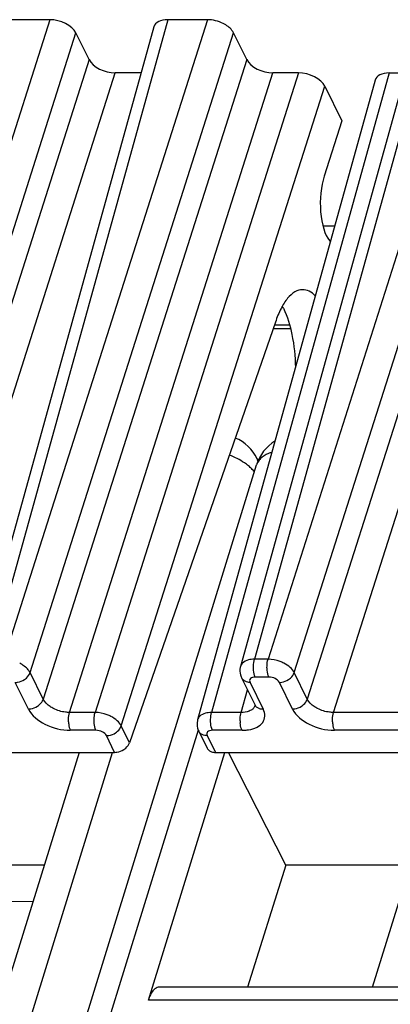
# Model space of a CAD drawing. Header units: millimetres. Extents: x 0 to 841, y 0 to 594.
# Tile 77 of 237: x 392 to 400, y 147 to 170. Entities that reach past the tile are written whole.
import ezdxf

# ---------------------------------------------------------------- set-up
doc = ezdxf.new("R2010")
doc.units = ezdxf.units.MM
doc.header["$LTSCALE"] = 46.255
doc.layers.get('0').update_dxf_attribs({"linetype": 'CONTINUOUS'})

msp = doc.modelspace()

# ---------------------------------------------------------------- linework, layer by layer
at = {"color": 9, "linetype": 'CONTINUOUS'}
for p, q in [((392.3388, 169.74045), (387.58447, 154.80576)), ((395.10184, 169.74045), (390.95219, 154.80576)), ((396.02304, 169.74045), (391.26872, 154.80576)), ((401.27295, 169.74045), (397.1233, 154.80576)), ((402.19415, 169.74045), (397.43983, 154.80576)), ((388.19743, 154.495), (392.95175, 169.42969)), ((391.88169, 154.49498), (396.636, 169.42969)), ((398.05279, 154.495), (402.80711, 169.42969)), ((393.25684, 168.80799), (388.50252, 153.8733)), ((396.94109, 168.80799), (392.18677, 153.8733)), ((403.11219, 168.80799), (398.35787, 153.8733)), ((389.11548, 153.56254), (393.8698, 168.49723)), ((392.79972, 153.56254), (397.55404, 168.49723)), ((398.15287, 168.49723), (393.39855, 153.56254)), ((400.27117, 168.49723), (396.12152, 153.56254)), ((398.97083, 153.56254), (403.72515, 168.49723)), ((394.01151, 153.25178), (398.76583, 168.18647)), ((397.94599, 162.60497), (397.58808, 162.60497)), ((397.17399, 159.34524), (397.17388, 159.3449)), ((397.43983, 154.80576), (397.1233, 154.80576)), ((392.18677, 153.8733), (391.88169, 154.49498)), ((397.45998, 154.38841), (397.14344, 154.38841)), ((398.35787, 153.8733), (398.05279, 154.495)), ((391.83914, 153.6424), (391.53405, 154.26411)), ((396.81246, 153.56254), (396.95918, 154.09058)), ((397.02026, 154.26411), (397.32535, 153.6424)), ((398.01025, 153.6424), (397.70516, 154.26411)), ((393.39855, 153.56254), (392.79972, 153.56254)), ((396.81246, 153.56254), (396.12152, 153.56254)), ((400.4967, 153.56254), (398.97083, 153.56254)), ((395.80958, 153.15174), (379.30619, 99.74675)), ((393.4187, 153.14519), (392.81987, 153.14519)), ((394.20567, 152.85612), (394.01151, 153.25178)), ((396.83261, 153.14519), (396.14166, 153.14519)), ((400.51685, 153.14519), (398.99098, 153.14519)), ((393.85569, 152.63002), (393.66388, 153.02089)), ((396.01848, 153.02089), (396.21029, 152.63002)), ((377.46407, 99.74675), (393.80623, 152.63002)), ((414.53839, 146.84429), (394.64318, 146.84429))]:
    msp.add_line(p, q, dxfattribs=at)
at = {"color": 7, "linetype": 'CONTINUOUS'}
for p, q in [((392.3388, 169.74045), (391.41759, 169.74045)), ((396.02304, 169.74045), (395.10184, 169.74045)), ((394.77537, 169.5728), (390.62532, 154.63666)), ((400.94648, 169.5728), (396.79642, 154.63666)), ((393.25684, 168.80799), (392.95175, 169.42969)), ((396.94109, 168.80799), (396.636, 169.42969)), ((394.47652, 168.49723), (393.8698, 168.49723)), ((399.9447, 168.32958), (395.79465, 153.39344)), ((398.15287, 168.49723), (397.55404, 168.49723)), ((400.27117, 168.49723), (400.64763, 168.49723)), ((398.76583, 168.18647), (399.16241, 167.37833)), ((399.16241, 167.37833), (398.75192, 166.08887)), ((398.72197, 164.92929), (398.99992, 164.92929)), ((397.61348, 162.67817), (394.20567, 152.85612)), ((397.56233, 162.53074), (397.96449, 162.53074)), ((397.18491, 159.49019), (397.20976, 159.43956)), ((378.65581, 99.42039), (397.17388, 159.3449)), ((396.82356, 154.36694), (397.12865, 153.74524)), ((397.12902, 153.74448), (397.12865, 153.74524)), ((395.82178, 153.12372), (396.01464, 152.73072)), ((385.68422, 152.63002), (393.85569, 152.63002)), ((393.02348, 152.63002), (391.23555, 146.84429)), ((394.64318, 146.84429), (396.43111, 152.63002)), ((396.21029, 152.63002), (404.38176, 152.63002)), ((397.85474, 149.9951), (396.51994, 152.63002)), ((399.8848, 147.147), (401.22778, 151.49291)), ((392.20923, 149.9951), (389.11616, 149.9951)), ((397.85474, 149.9951), (396.9577, 147.147)), ((400.76493, 149.9951), (397.85474, 149.9951)), ((388.84069, 149.12149), (391.95065, 149.15834)), ((414.63194, 147.147), (394.89695, 147.147))]:
    msp.add_line(p, q, dxfattribs=at)
for points in [[(396.79644, 154.63647), (396.79066, 154.61246), (396.78454, 154.56983), (396.78347, 154.52612), (396.7876, 154.48188), (396.79697, 154.43782), (396.8114, 154.39481), (396.82454, 154.36534)], [(397.12917, 153.74455), (397.13128, 153.74011), (397.1356, 153.72892), (397.13696, 153.72363), (397.13708, 153.72308)], [(395.79467, 153.39325), (395.78889, 153.36924), (395.78276, 153.32661), (395.78169, 153.2829), (395.78583, 153.23866), (395.79519, 153.1946), (395.80963, 153.15159), (395.82277, 153.12212)]]:
    msp.add_lwpolyline(points, dxfattribs=at)
for centre, radius, start, end in [((396.3966, 162.31379), 1.56276, 26.121467, 28.177785), ((396.28718, 159.04965), 1, 26.025403, 67.20523), ((398.1293, 159.04965), 1, 121.850762, 162.797974)]:
    msp.add_arc(centre, radius, start, end, dxfattribs=at)
at = {"color": 9, "linetype": 'CONTINUOUS'}
for centre, radius, start, end in [((395.9627, 157.98624), 1.68422, 63.173346, 70.127815), ((396.71576, 159.25976), 0.52266, 19.63848, 26.007783), ((396.96436, 154.43514), 0.15627, 206.210623, 221.547049), ((396.95807, 153.78514), 0.18963, 315.32614, 323.316297), ((397.26945, 153.81344), 0.15628, 206.153777, 221.548332), ((397.52396, 153.37865), 0.73552, 180.783621, 182.755901), ((397.50385, 153.37776), 0.7154, 182.762164, 184.773126), ((395.96259, 153.19192), 0.15627, 206.210623, 221.547049)]:
    msp.add_arc(centre, radius, start, end, dxfattribs=at)
at = {"color": 7, "linetype": 'CONTINUOUS'}
for centre, major_axis, ratio, start_param, end_param in [((392.4912, 169.4296), (0.47774, -0.14756), 0.57268648, 0.49491942, 2.06541116), ((395.25452, 169.4296), (0.47782, -0.14773), 0.57239492, 2.06604593, 3.15808391), ((396.17544, 169.4296), (0.47774, -0.14756), 0.57268648, 1.28016529, 2.06541116), ((393.7174, 168.80808), (0.47774, -0.14756), 0.57268648, 3.63651207, 5.20700381), ((397.40164, 168.80808), (0.47774, -0.14756), 0.57268648, 3.63651207, 5.20700381), ((398.30528, 168.18638), (0.47774, -0.14756), 0.57268648, 0.49491942, 2.06541116), ((400.42386, 168.18638), (0.47782, -0.14773), 0.57239492, 2.06604593, 3.15810279), ((399.06142, 165.48103), (0.01498, 0.99998), 0.39933672, 0.92343671, 2.69445274), ((398.22363, 161.43515), (0.05244, 3.49994), 0.39933672, -0.46403573, -0.44713991)]:
    msp.add_ellipse(centre, major_axis=major_axis, ratio=ratio, start_param=start_param, end_param=end_param, dxfattribs=at)
for points, knots in [([(396.636, 169.42969), (396.62548, 169.45113), (396.56615, 169.54509), (396.47038, 169.61036), (396.39331, 169.64944)], [0, 0, 0, 0, 0.21647783, 1, 1, 1, 1]), ([(398.24882, 163.43515), (398.18686, 163.43518), (398.04883, 163.39099), (397.87739, 163.22745), (397.72692, 162.98292), (397.64936, 162.78704), (397.61348, 162.67817)], [0, 0, 0, 0, 0.17841268, 0.39598564, 0.66989986, 1, 1, 1, 1]), ([(398.54453, 163.29117), (398.50241, 163.33405), (398.4133, 163.40565), (398.30061, 163.43513), (398.24882, 163.43515)], [0, 0, 0, 0, 0.53715484, 1, 1, 1, 1]), ([(397.79975, 163.00184), (397.89448, 162.80881), (398.0273, 162.3495), (398.07472, 161.87825), (398.08111, 161.62128)], [0, 0, 0, 0, 0.45548792, 1, 1, 1, 1]), ([(391.74855, 154.33149), (391.7644, 154.34202), (391.82057, 154.38518), (391.86542, 154.44568), (391.88168, 154.495)], [0, 0, 0, 0, 0.26818497, 1, 1, 1, 1]), ([(393.85569, 152.63002), (393.87399, 152.63002), (393.94951, 152.63626), (394.02274, 152.66491), (394.07088, 152.69601)], [0, 0, 0, 0, 0.24200572, 1, 1, 1, 1]), ([(394.07088, 152.69601), (394.08682, 152.70631), (394.14315, 152.74834), (394.18881, 152.80752), (394.20567, 152.85612)], [0, 0, 0, 0, 0.26949927, 1, 1, 1, 1]), ([(396.03813, 152.69601), (396.04338, 152.69015), (396.06721, 152.66722), (396.09744, 152.65149), (396.12127, 152.64359)], [0, 0, 0, 0, 0.23864209, 1, 1, 1, 1]), ([(394.79751, 147.10959), (394.762, 147.08203), (394.69845, 146.99667), (394.66043, 146.90011), (394.64318, 146.84429)], [0, 0, 0, 0, 0.43482843, 1, 1, 1, 1])]:
    msp.add_open_spline(points, degree=3, knots=knots, dxfattribs=at)
at = {"color": 9, "linetype": 'CONTINUOUS'}
for points, knots in [([(397.52858, 159.63404), (397.50163, 159.62655), (397.4053, 159.59475), (397.31416, 159.54151), (397.26232, 159.48919)], [0, 0, 0, 0, 0.27523361, 1, 1, 1, 1]), ([(396.93657, 159.35729), (396.92028, 159.36949), (396.852, 159.4181), (396.77936, 159.46051), (396.72277, 159.48919)], [0, 0, 0, 0, 0.24289528, 1, 1, 1, 1]), ([(397.05228, 159.25845), (397.04348, 159.26708), (397.00661, 159.30196), (396.96732, 159.33426), (396.93657, 159.35729)], [0, 0, 0, 0, 0.24289759, 1, 1, 1, 1]), ([(397.26232, 159.48919), (397.25199, 159.47877), (397.21432, 159.43652), (397.18642, 159.38528), (397.17398, 159.34524)], [0, 0, 0, 0, 0.25915365, 1, 1, 1, 1]), ([(397.04557, 154.80028), (397.02461, 154.79741), (396.95183, 154.78332), (396.87951, 154.75084), (396.84188, 154.71303)], [0, 0, 0, 0, 0.28400048, 1, 1, 1, 1]), ([(397.10013, 154.58651), (397.0992, 154.60582), (397.09871, 154.67943), (397.10778, 154.75369), (397.1233, 154.80575)], [0, 0, 0, 0, 0.26249603, 1, 1, 1, 1]), ([(397.41666, 154.5865), (397.41572, 154.60582), (397.41524, 154.67944), (397.42431, 154.7537), (397.43983, 154.80576)], [0, 0, 0, 0, 0.2624969, 1, 1, 1, 1]), ([(397.80954, 154.71303), (397.78078, 154.72764), (397.66363, 154.77842), (397.53521, 154.8049), (397.43983, 154.80576)], [0, 0, 0, 0, 0.25275051, 1, 1, 1, 1]), ([(391.8777, 154.49499), (391.8663, 154.51591), (391.80324, 154.60543), (391.71187, 154.67177), (391.63672, 154.71157)], [0, 0, 0, 0, 0.2188987, 1, 1, 1, 1]), ([(397.14344, 154.38841), (397.13703, 154.40147), (397.11254, 154.46496), (397.1027, 154.53327), (397.10013, 154.58651)], [0, 0, 0, 0, 0.21444231, 1, 1, 1, 1]), ([(397.45997, 154.38841), (397.45356, 154.40147), (397.42907, 154.46496), (397.41922, 154.53327), (397.41666, 154.5865)], [0, 0, 0, 0, 0.21444297, 1, 1, 1, 1]), ([(398.05277, 154.49501), (398.0304, 154.53994), (397.95588, 154.6252), (397.86298, 154.68588), (397.80954, 154.71303)], [0, 0, 0, 0, 0.45577713, 1, 1, 1, 1]), ([(391.53405, 154.26411), (391.55228, 154.26421), (391.62743, 154.2713), (391.70013, 154.30081), (391.74736, 154.33284)], [0, 0, 0, 0, 0.242144, 1, 1, 1, 1]), ([(397.02026, 154.26411), (397.0029, 154.26411), (396.94055, 154.2691), (396.87757, 154.29751), (396.84741, 154.33149)], [0, 0, 0, 0, 0.27643949, 1, 1, 1, 1]), ([(397.14344, 154.38841), (397.12127, 154.38845), (397.08096, 154.38372), (397.02965, 154.35813), (397.00471, 154.31128), (397.01314, 154.27862), (397.02026, 154.26411)], [0, 0, 0, 0, 0.31096243, 0.56244347, 0.77333499, 1, 1, 1, 1]), ([(397.70516, 154.26411), (397.68605, 154.30335), (397.60444, 154.36469), (397.51082, 154.38841), (397.45998, 154.38841)], [0, 0, 0, 0, 0.46190496, 1, 1, 1, 1]), ([(397.70516, 154.26411), (397.72345, 154.26411), (397.79887, 154.2708), (397.87197, 154.29983), (397.91965, 154.3315)], [0, 0, 0, 0, 0.24220058, 1, 1, 1, 1]), ([(397.91965, 154.3315), (397.93546, 154.342), (397.99142, 154.38539), (398.0365, 154.44566), (398.05277, 154.49501)], [0, 0, 0, 0, 0.26759048, 1, 1, 1, 1]), ([(392.05363, 153.70979), (392.06945, 153.72029), (392.12541, 153.76367), (392.1705, 153.82395), (392.18676, 153.8733)], [0, 0, 0, 0, 0.26759372, 1, 1, 1, 1]), ([(392.42891, 153.65183), (392.40121, 153.66585), (392.30646, 153.7213), (392.22107, 153.80183), (392.18676, 153.8733)], [0, 0, 0, 0, 0.28143403, 1, 1, 1, 1]), ([(398.22474, 153.70979), (398.24056, 153.72029), (398.29652, 153.76368), (398.34161, 153.82395), (398.35787, 153.8733)], [0, 0, 0, 0, 0.26759383, 1, 1, 1, 1]), ([(398.60002, 153.65183), (398.57231, 153.66585), (398.47757, 153.7213), (398.39218, 153.80183), (398.35787, 153.8733)], [0, 0, 0, 0, 0.28143403, 1, 1, 1, 1]), ([(391.83914, 153.6424), (391.85743, 153.6424), (391.93285, 153.64909), (392.00596, 153.67812), (392.05363, 153.70979)], [0, 0, 0, 0, 0.24220118, 1, 1, 1, 1]), ([(391.83914, 153.6424), (391.91811, 153.48667), (392.24061, 153.2388), (392.61654, 153.14658), (392.81987, 153.14519)], [0, 0, 0, 0, 0.4620027, 1, 1, 1, 1]), ([(392.79971, 153.56253), (392.76868, 153.56221), (392.64096, 153.57024), (392.51524, 153.60814), (392.4289, 153.65182)], [0, 0, 0, 0, 0.24284898, 1, 1, 1, 1]), ([(397.04851, 153.61712), (397.03311, 153.60772), (396.95945, 153.57219), (396.87578, 153.56197), (396.81246, 153.56254)], [0, 0, 0, 0, 0.2217642, 1, 1, 1, 1]), ([(396.98302, 153.15669), (397.0521, 153.16734), (397.17692, 153.20207), (397.32486, 153.31521), (397.38231, 153.48201), (397.3497, 153.5912), (397.32535, 153.6424)], [0, 0, 0, 0, 0.29661335, 0.54065699, 0.75941521, 1, 1, 1, 1]), ([(397.15249, 153.70978), (397.1688, 153.6914), (397.19719, 153.67158), (397.22818, 153.65923), (397.23652, 153.65641)], [0, 0, 0, 0, 0.73628388, 1, 1, 1, 1]), ([(398.01025, 153.6424), (398.02854, 153.6424), (398.10396, 153.64909), (398.17706, 153.67812), (398.22474, 153.70979)], [0, 0, 0, 0, 0.24220118, 1, 1, 1, 1]), ([(398.01025, 153.6424), (398.08922, 153.48667), (398.41172, 153.2388), (398.78765, 153.14658), (398.99098, 153.14519)], [0, 0, 0, 0, 0.46200276, 1, 1, 1, 1]), ([(398.97082, 153.56253), (398.93979, 153.56221), (398.81207, 153.57024), (398.68635, 153.60814), (398.60001, 153.65182)], [0, 0, 0, 0, 0.24284898, 1, 1, 1, 1]), ([(392.77655, 153.34328), (392.77561, 153.3626), (392.77513, 153.43622), (392.7842, 153.51048), (392.79972, 153.56255)], [0, 0, 0, 0, 0.26249475, 1, 1, 1, 1]), ([(393.37538, 153.34328), (393.37445, 153.3626), (393.37396, 153.43622), (393.38303, 153.51048), (393.39855, 153.56254)], [0, 0, 0, 0, 0.2624969, 1, 1, 1, 1]), ([(393.76827, 153.46981), (393.73951, 153.48442), (393.62236, 153.5352), (393.49393, 153.56168), (393.39855, 153.56254)], [0, 0, 0, 0, 0.25275051, 1, 1, 1, 1]), ([(394.01149, 153.25179), (393.98913, 153.29672), (393.91461, 153.38198), (393.8217, 153.44266), (393.76827, 153.46981)], [0, 0, 0, 0, 0.45577713, 1, 1, 1, 1]), ([(396.0438, 153.55706), (396.02283, 153.55419), (395.95006, 153.5401), (395.87774, 153.50762), (395.84011, 153.46981)], [0, 0, 0, 0, 0.28400048, 1, 1, 1, 1]), ([(396.09836, 153.34329), (396.09742, 153.3626), (396.09694, 153.43621), (396.10601, 153.51047), (396.12153, 153.56253)], [0, 0, 0, 0, 0.26249603, 1, 1, 1, 1]), ([(396.78851, 153.36859), (396.78827, 153.38582), (396.78967, 153.45103), (396.79874, 153.51651), (396.81246, 153.56254)], [0, 0, 0, 0, 0.26397173, 1, 1, 1, 1]), ([(398.94766, 153.34328), (398.94672, 153.3626), (398.94623, 153.43622), (398.95531, 153.51048), (398.97083, 153.56255)], [0, 0, 0, 0, 0.26249474, 1, 1, 1, 1]), ([(392.77655, 153.34328), (392.77746, 153.32437), (392.78357, 153.257), (392.79834, 153.18906), (392.81987, 153.14519)], [0, 0, 0, 0, 0.27926877, 1, 1, 1, 1]), ([(393.4187, 153.14519), (393.41229, 153.15825), (393.38779, 153.22174), (393.37795, 153.29005), (393.37538, 153.34328)], [0, 0, 0, 0, 0.21444287, 1, 1, 1, 1]), ([(393.66388, 153.02089), (393.64478, 153.06013), (393.56317, 153.12147), (393.46955, 153.14519), (393.4187, 153.14519)], [0, 0, 0, 0, 0.46190477, 1, 1, 1, 1]), ([(393.87837, 153.08828), (393.89419, 153.09878), (393.95015, 153.14217), (393.99523, 153.20244), (394.01149, 153.25179)], [0, 0, 0, 0, 0.26759048, 1, 1, 1, 1]), ([(396.14166, 153.14519), (396.1195, 153.14523), (396.07919, 153.14049), (396.02788, 153.11491), (396.00294, 153.06806), (396.01136, 153.0354), (396.01848, 153.02089)], [0, 0, 0, 0, 0.31096228, 0.5624428, 0.7733345, 1, 1, 1, 1]), ([(396.14167, 153.14519), (396.13526, 153.15825), (396.11077, 153.22174), (396.10092, 153.29005), (396.09836, 153.34329)], [0, 0, 0, 0, 0.21444221, 1, 1, 1, 1]), ([(396.83261, 153.14519), (396.82694, 153.15673), (396.80492, 153.21219), (396.79482, 153.27173), (396.79094, 153.31823)], [0, 0, 0, 0, 0.21600009, 1, 1, 1, 1]), ([(396.83261, 153.14519), (396.84553, 153.14529), (396.89582, 153.14647), (396.94606, 153.15099), (396.98302, 153.15669)], [0, 0, 0, 0, 0.2567869, 1, 1, 1, 1]), ([(398.94766, 153.34328), (398.94857, 153.32437), (398.95468, 153.257), (398.96945, 153.18906), (398.99098, 153.14519)], [0, 0, 0, 0, 0.27926886, 1, 1, 1, 1]), ([(393.66388, 153.02089), (393.68218, 153.02089), (393.7576, 153.02758), (393.8307, 153.05661), (393.87837, 153.08828)], [0, 0, 0, 0, 0.24220058, 1, 1, 1, 1]), ([(396.01848, 153.02089), (396.00112, 153.02089), (395.93877, 153.02588), (395.8758, 153.05429), (395.84563, 153.08827)], [0, 0, 0, 0, 0.27643949, 1, 1, 1, 1])]:
    msp.add_open_spline(points, degree=3, knots=knots, dxfattribs=at)
for points in [[(397.12369, 159.18012), (397.10148, 159.2076), (397.07749, 159.2337), (397.05228, 159.25845)], [(397.1233, 154.80575), (397.09733, 154.80556), (397.0713, 154.80381), (397.04557, 154.80028)], [(396.84188, 154.71303), (396.82099, 154.69203), (396.80444, 154.66517), (396.79649, 154.63664)], [(397.0723, 153.63354), (397.0647, 153.62761), (397.05673, 153.62214), (397.04851, 153.61712)], [(397.09292, 153.65183), (397.08646, 153.64529), (397.07954, 153.63919), (397.0723, 153.63354)], [(397.13759, 153.72704), (397.13192, 153.70729), (397.12239, 153.68834), (397.11014, 153.67185)], [(397.23652, 153.65641), (397.26492, 153.64681), (397.29537, 153.6424), (397.32535, 153.6424)], [(395.84011, 153.46981), (395.81922, 153.44881), (395.80266, 153.42195), (395.79472, 153.39342)], [(396.12153, 153.56253), (396.09556, 153.56234), (396.06953, 153.56059), (396.0438, 153.55706)]]:
    msp.add_open_spline(points, degree=3, dxfattribs=at)
at = {"color": 7, "linetype": 'CONTINUOUS'}
for points in [[(396.01464, 152.73072), (396.02081, 152.71818), (396.02881, 152.70641), (396.03813, 152.69601)], [(396.12127, 152.64359), (396.14976, 152.63414), (396.18028, 152.63002), (396.21029, 152.63002)], [(394.85199, 147.13957), (394.83233, 147.13302), (394.81389, 147.1223), (394.79751, 147.10959)], [(394.89695, 147.14699), (394.88176, 147.14699), (394.8664, 147.14437), (394.85199, 147.13957)]]:
    msp.add_open_spline(points, degree=3, dxfattribs=at)

doc.saveas('drawing.dxf')
